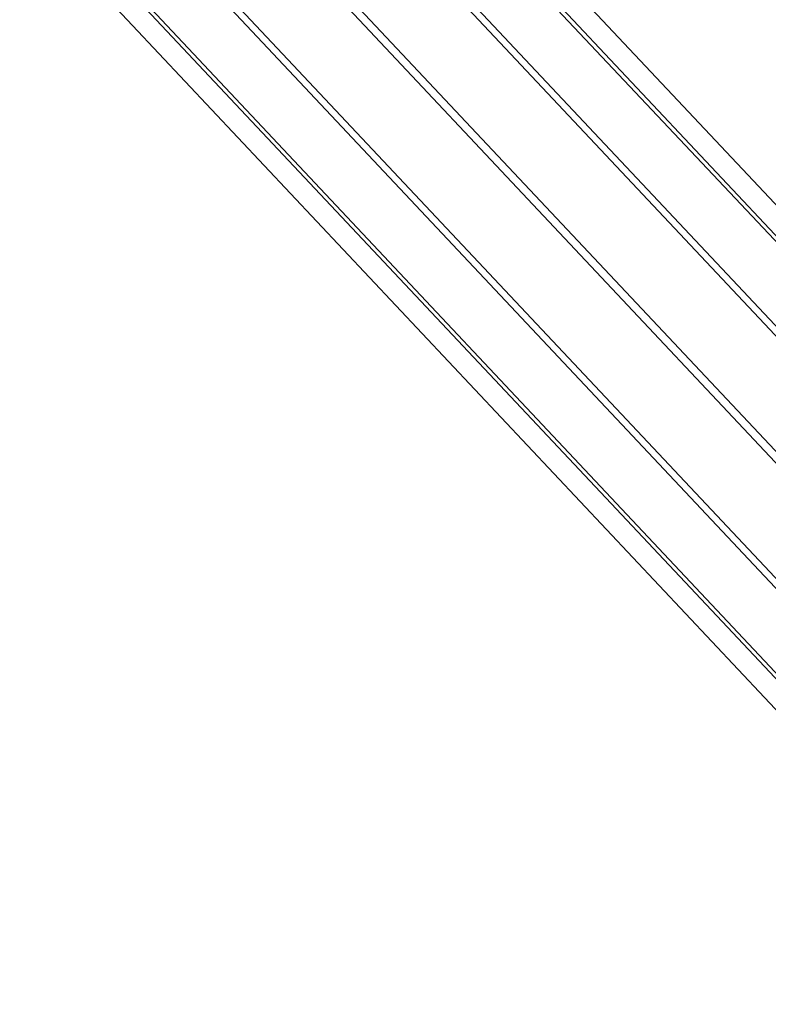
# Model space of a CAD drawing. Extents: x -263 to 235, y 0 to 1231.
# Tile 13 of 78: x 125 to 147, y 133 to 161. Entities that reach past the tile are written whole.
import ezdxf

# ---------------------------------------------------------------- set-up
doc = ezdxf.new("R2010")
doc.units = 0
doc.header["$LTSCALE"] = 25.4
doc.layers.get('0').update_dxf_attribs({"color": 13, "linetype": 'CONTINUOUS'})

# ---------------------------------------------------------------- blocks, each defined once
blk = doc.blocks.new('MONO-II-7705_STL_1')
at = {"color": 0}
for p, q in [((409.007, 201.709, 1675.055), (438.867, 169.946, 1686.173)), ((409.007, 201.709, 1675.055), (438.867, 169.946, 1686.173)), ((409.957, 201.759, 1672.648), (439.817, 169.997, 1683.766)), ((409.957, 201.759, 1672.648), (439.817, 169.997, 1683.766)), ((407.341, 200.749, 1676.788), (437.201, 168.986, 1687.906)), ((407.341, 200.749, 1676.788), (437.201, 168.986, 1687.906)), ((409.936, 200.887, 1670.212), (439.796, 169.125, 1681.329)), ((409.936, 200.887, 1670.212), (439.796, 169.125, 1681.329)), ((408.951, 199.326, 1668.398), (438.81, 167.563, 1679.516)), ((408.951, 199.326, 1668.398), (438.81, 167.563, 1679.516)), ((405.405, 199.137, 1677.381), (435.265, 167.374, 1688.499)), ((405.405, 199.137, 1677.381), (435.265, 167.374, 1688.499)), ((403.718, 197.304, 1676.677), (433.578, 165.542, 1687.795)), ((403.718, 197.304, 1676.677), (433.578, 165.542, 1687.795)), ((407.264, 197.493, 1667.694), (437.124, 165.731, 1678.812)), ((407.264, 197.493, 1667.694), (437.124, 165.731, 1678.812)), ((405.328, 195.881, 1668.288), (435.188, 164.119, 1679.405)), ((405.328, 195.881, 1668.288), (435.188, 164.119, 1679.405)), ((402.732, 195.743, 1674.864), (432.592, 163.98, 1685.981)), ((402.732, 195.743, 1674.864), (432.592, 163.98, 1685.981)), ((402.712, 194.87, 1672.427), (432.572, 163.108, 1683.545)), ((402.712, 194.87, 1672.427), (432.572, 163.108, 1683.545)), ((403.662, 194.921, 1670.02), (433.522, 163.159, 1681.138)), ((403.662, 194.921, 1670.02), (433.522, 163.159, 1681.138))]:
    blk.add_line(p, q, dxfattribs=at)

msp = doc.modelspace()

# ---------------------------------------------------------------- block references
at = {"color": 25}
msp.add_blockref('MONO-II-7705_STL_1', (-277.331, -30.516, -27.224), dxfattribs=at)

doc.saveas('drawing.dxf')
